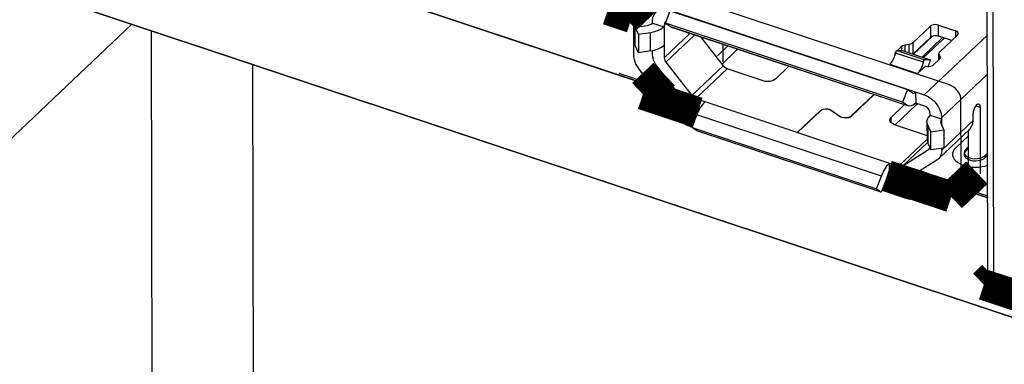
# Model space of a CAD drawing. Extents: x 0 to 1189, y 0 to 841.
# Tile 119 of 256: x 590.51 to 598.2, y 285.05 to 287.74. Entities that reach past the tile are written whole.
import ezdxf

# ---------------------------------------------------------------- set-up
doc = ezdxf.new("R2010")
doc.units = 0
doc.header["$LTSCALE"] = 65.395
doc.linetypes.add('DASHED', pattern=[0.2, 0.1, -0.1])
doc.layers.get('0').update_dxf_attribs({"linetype": 'CONTINUOUS'})

msp = doc.modelspace()

# ---------------------------------------------------------------- linework, layer by layer
at = {"color": 7, "linetype": 'Continuous'}
for p, q in [((598.0699, 285.7795), (598.0544, 292.9426)), ((598.0972, 292.9004), (598.1127, 285.7373)), ((591.062, 288.6832), (595.6616, 287.1529)), ((591.0639, 287.815), (611.7394, 280.9361)), ((590.3687, 286.7403), (591.3886, 287.7069)), ((597.6351, 287.6123), (597.4885, 287.4733)), ((597.5564, 287.4506), (597.7166, 287.6024)), ((597.5678, 287.4469), (597.7204, 287.5915)), ((597.7256, 287.5994), (597.7204, 287.5916)), ((596.0274, 287.5249), (595.959, 287.4601)), ((596.1038, 287.4995), (595.9924, 287.394)), ((596.2898, 287.455), (596.2868, 287.456)), ((596.2911, 287.4552), (596.2898, 287.455)), ((596.4854, 287.3899), (596.4342, 287.4069)), ((596.4867, 287.3901), (596.4854, 287.3899)), ((596.6809, 287.3248), (596.6298, 287.3418)), ((596.6823, 287.325), (596.6809, 287.3248)), ((596.8765, 287.2598), (596.8254, 287.2768)), ((596.8779, 287.26), (596.8765, 287.2598)), ((597.0721, 287.1947), (597.0209, 287.2117)), ((597.0734, 287.1949), (597.0721, 287.1947)), ((597.2195, 287.1456), (597.2165, 287.1466)), ((597.8191, 286.7428), (597.9186, 286.8371)), ((597.8955, 286.7173), (597.9189, 286.7395)), ((598.068, 286.6851), (598.0483, 286.6665)), ((597.5026, 286.5404), (598.0687, 286.3521)), ((598.1127, 285.7373), (599.7976, 285.1767))]:
    msp.add_line(p, q, dxfattribs=at)
at = {"color": 2, "linetype": 'Continuous'}
for p, q in [((595.6619, 287.1525), (591.0615, 288.6831)), ((611.739, 280.936), (591.0634, 287.8148)), ((598.0687, 286.3518), (597.5023, 286.5402))]:
    msp.add_line(p, q, dxfattribs=at)
at = {"color": 4, "linetype": 'Continuous'}
for p, q in [((597.7689, 287.2347), (595.392, 288.0255)), ((595.3019, 287.9687), (595.303, 287.472)), ((595.6466, 287.1724), (595.1925, 287.3234)), ((595.3472, 287.355), (595.6287, 286.9913)), ((597.8606, 286.5612), (597.8594, 287.1179)), ((595.7352, 286.9136), (595.7619, 286.9047)), ((597.8978, 286.7325), (597.9188, 286.7524)), ((598.0482, 286.6824), (598.0679, 286.7011)), ((598.0686, 286.3665), (597.5176, 286.5499)), ((597.5363, 286.3567), (597.8606, 286.5612)), ((597.244, 286.4116), (597.43, 286.3497))]:
    msp.add_line(p, q, dxfattribs=at)
at = {"color": 6, "linetype": 'Continuous'}
for p, q in [((595.5536, 287.7149), (595.5914, 287.8122)), ((595.5878, 287.8158), (597.5736, 287.1551)), ((595.5914, 287.8122), (597.4418, 287.1966)), ((595.317, 287.6846), (595.4098, 287.698)), ((595.3429, 287.6274), (595.317, 287.6846)), ((595.3173, 287.5422), (595.317, 287.6846)), ((595.4528, 287.7161), (595.4527, 287.7306)), ((595.4528, 287.7161), (595.543, 287.6861)), ((595.543, 287.7005), (595.5562, 287.7131)), ((595.543, 287.7005), (595.5435, 287.4459)), ((595.5585, 287.7276), (595.552, 287.7236)), ((597.404, 287.0992), (595.5536, 287.7149)), ((595.5536, 287.7149), (595.5924, 287.6889)), ((595.5924, 287.6889), (597.4428, 287.0732)), ((595.5924, 287.6889), (595.6001, 287.685)), ((595.6002, 287.6851), (597.4506, 287.0694)), ((597.4836, 287.561), (597.6211, 287.6912)), ((597.6211, 287.6912), (597.6212, 287.6044)), ((597.6834, 287.7002), (597.8158, 287.6562)), ((597.6836, 287.6134), (597.6834, 287.7002)), ((595.4357, 287.6408), (595.3429, 287.6274)), ((595.3429, 287.6274), (595.3432, 287.485)), ((595.4361, 287.4984), (595.4357, 287.6408)), ((595.7451, 287.6369), (595.5435, 287.4459)), ((595.5568, 287.4108), (595.7823, 287.6245)), ((595.8278, 287.6093), (596.0038, 287.3819)), ((595.8424, 287.6045), (595.8424, 287.5904)), ((597.6212, 287.6044), (597.4843, 287.4746)), ((597.5736, 287.1551), (598.0659, 287.6216)), ((597.7872, 287.579), (597.6836, 287.6134)), ((597.8317, 287.6212), (597.6942, 287.4909)), ((597.8158, 287.6562), (597.8159, 287.6062)), ((595.3432, 287.485), (595.3173, 287.5422)), ((596.0041, 287.4125), (596.0038, 287.5508)), ((597.3636, 287.5017), (597.3964, 287.5328)), ((597.3964, 287.5328), (597.3965, 287.5021)), ((597.456, 287.5492), (597.4241, 287.5445)), ((597.4242, 287.4946), (597.4241, 287.5445)), ((597.4561, 287.484), (597.456, 287.5492)), ((597.4836, 287.561), (597.4838, 287.4748)), ((595.4361, 287.4984), (595.3432, 287.485)), ((595.4533, 287.4759), (595.4532, 287.5019)), ((597.3446, 287.465), (597.3362, 287.4439)), ((597.3445, 287.4811), (597.3433, 287.4753)), ((597.3433, 287.4753), (597.3435, 287.4731)), ((597.3435, 287.4731), (597.3457, 287.4682)), ((597.3497, 287.4885), (597.3445, 287.4811)), ((597.3457, 287.4682), (597.3446, 287.465)), ((597.3493, 287.4802), (597.3457, 287.4682)), ((597.3499, 287.4822), (597.3493, 287.4802)), ((597.3497, 287.4885), (597.3521, 287.4908)), ((597.3497, 287.4822), (597.3497, 287.4885)), ((597.355, 287.5016), (597.3499, 287.4822)), ((597.5675, 287.4098), (597.3499, 287.4822)), ((597.355, 287.5016), (597.4015, 287.5022)), ((597.5726, 287.4291), (597.355, 287.5016)), ((597.4015, 287.5022), (597.6192, 287.4298)), ((597.6892, 287.4716), (597.6878, 287.4778)), ((597.6879, 287.4305), (597.6878, 287.4778)), ((597.6971, 287.4536), (597.6892, 287.4716)), ((597.6892, 287.4716), (597.6893, 287.4317)), ((597.6985, 287.4475), (597.6971, 287.4536)), ((597.6971, 287.4536), (597.6971, 287.4422)), ((595.5568, 287.4108), (595.7588, 287.1498)), ((596.0038, 287.3819), (595.7588, 287.1498)), ((596.5175, 287.3799), (596.4115, 287.2794)), ((597.3155, 287.4084), (597.3035, 287.3948)), ((597.3035, 287.3948), (597.5212, 287.3223)), ((597.3262, 287.4245), (597.3155, 287.4084)), ((597.3362, 287.4439), (597.3262, 287.4245)), ((597.5212, 287.3223), (597.5831, 287.381)), ((597.5675, 287.4098), (597.5726, 287.4291)), ((597.6192, 287.4298), (597.5726, 287.4291)), ((597.5831, 287.381), (597.5961, 287.3782)), ((597.6192, 287.4298), (597.6141, 287.4104)), ((597.6921, 287.4344), (597.6453, 287.3901)), ((595.4931, 287.3706), (595.6951, 287.1096)), ((595.7908, 287.1264), (596.0357, 287.3586)), ((596.3156, 287.2655), (596.0357, 287.3586)), ((598.0666, 287.3184), (597.7093, 286.9798)), ((597.0026, 286.992), (597.1795, 287.1596)), ((597.1825, 287.1586), (597.0056, 286.991)), ((597.4418, 287.1966), (597.404, 287.0992)), ((597.4418, 287.1966), (597.4806, 287.1706)), ((597.4806, 287.1706), (597.4837, 287.169)), ((597.5059, 287.1776), (597.5061, 287.0908)), ((595.7908, 287.1264), (597.3734, 286.5999)), ((597.3141, 286.9791), (597.4202, 287.0796)), ((597.3463, 286.9226), (597.511, 287.0787)), ((597.4428, 287.0732), (597.404, 287.0992)), ((597.4506, 287.0694), (597.4428, 287.0732)), ((597.5738, 287.0683), (597.5061, 287.0908)), ((597.511, 287.0892), (597.511, 287.0787)), ((597.511, 287.0787), (597.521, 287.0858)), ((597.9756, 287.0711), (598.0084, 287.0602)), ((595.7607, 286.901), (595.7993, 287.0003)), ((595.8133, 287.0322), (595.791, 287.0396)), ((597.2387, 286.5214), (595.7993, 287.0003)), ((596.5821, 286.8632), (596.7609, 287.0326)), ((596.7639, 287.0316), (596.5851, 286.8622)), ((596.7609, 287.0326), (596.7715, 287.0398)), ((596.7609, 287.0326), (596.7609, 287.0288)), ((596.8343, 287.0425), (596.8467, 287.0364)), ((596.9141, 286.987), (596.844, 287.0351)), ((596.8467, 287.0364), (596.9168, 286.9883)), ((596.8467, 287.0333), (596.8467, 287.0364)), ((596.9168, 286.9857), (596.9168, 286.9883)), ((597.0056, 286.991), (596.9943, 286.9833)), ((597.0026, 286.992), (597.0026, 286.989)), ((597.6191, 286.9954), (597.6191, 287.0098)), ((597.7094, 286.9653), (597.6191, 286.9954)), ((597.9548, 286.9573), (597.9547, 287.0094)), ((598.0084, 287.0602), (598.0095, 286.5393)), ((596.9273, 286.9804), (596.9141, 286.987)), ((597.3142, 286.939), (597.3141, 286.9791)), ((597.3385, 286.9252), (597.5948, 286.8399)), ((597.5945, 286.9449), (597.5948, 286.8025)), ((597.6236, 286.8686), (597.5999, 286.9208)), ((597.5999, 286.9208), (597.6002, 286.7784)), ((597.6995, 286.9451), (597.7017, 286.9355)), ((597.7017, 286.9355), (597.7253, 286.8833)), ((597.7095, 286.9183), (597.7093, 286.9798)), ((597.7099, 286.7251), (597.9548, 286.9573)), ((595.7607, 286.901), (597.2001, 286.4221)), ((595.7987, 286.8755), (595.7607, 286.901)), ((597.2381, 286.3966), (595.7987, 286.8755)), ((596.5821, 286.8622), (596.5821, 286.8632)), ((597.6236, 286.8686), (597.7253, 286.8833)), ((597.6239, 286.7262), (597.6236, 286.8686)), ((597.9278, 286.888), (597.6828, 286.6558)), ((597.7253, 286.8833), (597.7256, 286.7409)), ((597.9186, 286.8808), (597.9278, 286.888)), ((597.9192, 286.5693), (597.9186, 286.8793)), ((597.5948, 286.8097), (597.3734, 286.5999)), ((597.4053, 286.602), (597.5984, 286.785)), ((597.6002, 286.7784), (597.6239, 286.7262)), ((597.4053, 286.602), (597.6065, 286.7288)), ((597.6138, 286.7357), (597.6065, 286.7288)), ((597.6065, 286.7288), (597.6106, 286.7321)), ((597.6106, 286.7321), (597.6136, 286.7354)), ((597.6136, 286.7354), (597.6168, 286.7418)), ((597.7256, 286.7409), (597.6239, 286.7262)), ((597.7099, 286.7251), (597.7098, 286.7386)), ((597.302, 286.5369), (597.3018, 286.6237)), ((597.6704, 286.6462), (597.4692, 286.5194)), ((597.6828, 286.6558), (597.6704, 286.6462)), ((597.302, 286.5369), (597.3736, 286.5131)), ((597.2001, 286.4221), (597.2387, 286.5214)), ((597.2767, 286.496), (597.2381, 286.3966)), ((597.2001, 286.4221), (597.2381, 286.3966))]:
    msp.add_line(p, q, dxfattribs=at)
at = {"color": 7, "linetype": 'DASHED'}
for p, q in [((591.5402, 287.6565), (591.7682, 182.3629)), ((592.33, 287.3937), (592.5607, 180.8474))]:
    msp.add_line(p, q, dxfattribs=at)
at = {"color": 7, "linetype": 'Continuous'}
for points, const_width in [([(595.2771, 287.7161), (595.4315, 287.8625)], 0.151), ([(595.0899, 287.7784), (595.2771, 287.7161)], 0.151), ([(595.5431, 287.3179), (595.377, 287.1606)], 0.2416), ([(595.377, 287.1606), (595.8052, 287.0181)], 0.2416), ([(597.2815, 286.527), (597.7841, 286.3598)], 0.2416), ([(597.7841, 286.3598), (597.9837, 286.549)], 0.2416), ([(598.0377, 285.6755), (598.1081, 285.7422)], 0.2416), ([(602.9796, 284.0313), (598.0377, 285.6755)], 0.2416)]:
    msp.add_lwpolyline(points, dxfattribs=dict(at, const_width=const_width))
at = {"color": 6, "linetype": 'Continuous'}
for points in [[(595.4527, 287.7306), (595.456, 287.7581), (595.4659, 287.7825), (595.4798, 287.7999)], [(595.4098, 287.698), (595.4267, 287.7018), (595.4416, 287.7081), (595.4528, 287.7161)], [(595.543, 287.6861), (595.523, 287.6707), (595.4973, 287.6574), (595.4676, 287.6473), (595.4357, 287.6408)], [(595.552, 287.7236), (595.5451, 287.713), (595.543, 287.7005)], [(597.6834, 287.7002), (597.6704, 287.7032), (597.656, 287.7037), (597.6421, 287.7017), (597.63, 287.6973), (597.6211, 287.6912)], [(597.6562, 287.6169), (597.6423, 287.6148), (597.6302, 287.6105), (597.6212, 287.6044)], [(597.6836, 287.6134), (597.6706, 287.6163), (597.6562, 287.6169)], [(597.8381, 287.6343), (597.8379, 287.6366), (597.8343, 287.6444), (597.8266, 287.6512), (597.8158, 287.6562)], [(597.8317, 287.6212), (597.8369, 287.6285), (597.8381, 287.6343)], [(595.4361, 287.4984), (595.468, 287.5049), (595.4977, 287.5151), (595.5233, 287.5283), (595.5433, 287.5437)], [(597.4241, 287.5445), (597.4132, 287.542), (597.4036, 287.538), (597.3964, 287.5328)], [(597.4836, 287.561), (597.4764, 287.5558), (597.4668, 287.5517), (597.456, 287.5492)], [(595.4931, 287.3706), (595.4764, 287.3956), (595.4637, 287.4227), (595.4559, 287.45), (595.4533, 287.4759)], [(597.6878, 287.4778), (597.6896, 287.4848), (597.6942, 287.4909)], [(595.5435, 287.4459), (595.5451, 287.4342), (595.5497, 287.422), (595.5568, 287.4108)], [(596.0357, 287.3586), (596.0241, 287.3639), (596.0131, 287.372), (596.0038, 287.3819)], [(597.5212, 287.3223), (597.5327, 287.3354), (597.5439, 287.3521), (597.5539, 287.3715), (597.5623, 287.3925)], [(597.5623, 287.3925), (597.5642, 287.3983), (597.5659, 287.404), (597.5675, 287.4098)], [(597.5961, 287.3782), (597.6104, 287.3776), (597.6243, 287.3797), (597.6364, 287.384), (597.6453, 287.3901)], [(597.6141, 287.4104), (597.6109, 287.3988), (597.6073, 287.3873), (597.6042, 287.3779)], [(597.6921, 287.4344), (597.6967, 287.4405), (597.6985, 287.4475)], [(596.4115, 287.2794), (596.4003, 287.2714), (596.3856, 287.2651), (596.3686, 287.2613), (596.3503, 287.26), (596.3321, 287.2615), (596.3156, 287.2655)], [(595.7588, 287.1498), (595.7681, 287.1398), (595.7792, 287.1318), (595.7908, 287.1264)], [(597.4837, 287.169), (597.488, 287.1684), (597.4968, 287.1708), (597.5059, 287.1776)], [(597.5736, 287.1551), (597.6034, 287.142), (597.6322, 287.1228), (597.6581, 287.0986), (597.6797, 287.0707), (597.6959, 287.0405), (597.706, 287.0095), (597.7093, 286.9798)], [(595.791, 287.0396), (595.7648, 287.0507), (595.7391, 287.0668), (595.7154, 287.0869), (595.6951, 287.1096)], [(595.8624, 287.1026), (595.8451, 287.0836), (595.8282, 287.0591)], [(597.5061, 287.0908), (597.4889, 287.0771), (597.4719, 287.0694), (597.4562, 287.0681), (597.4506, 287.0694)], [(597.6191, 287.0098), (597.6169, 287.0238), (597.6104, 287.0382), (597.6003, 287.0512), (597.5876, 287.0616), (597.5738, 287.0683)], [(597.9894, 287.0838), (597.9812, 287.078), (597.973, 287.0679), (597.9655, 287.0546), (597.9597, 287.0394), (597.956, 287.0237), (597.9547, 287.0094)], [(597.9894, 287.0838), (597.997, 287.0849), (597.9981, 287.0846)], [(597.9981, 287.0846), (598.0031, 287.081), (598.007, 287.0725), (598.0084, 287.0602)], [(595.8282, 287.0591), (595.8126, 287.0308), (595.7993, 287.0003)], [(596.844, 287.0351), (596.8324, 287.0409), (596.818, 287.0444), (596.8024, 287.0451), (596.7871, 287.043), (596.7738, 287.0383), (596.7639, 287.0316)], [(596.7715, 287.0398), (596.7858, 287.0448), (596.8021, 287.0471), (596.8189, 287.0463), (596.8343, 287.0425)], [(596.9168, 286.9883), (596.9292, 286.9821), (596.9446, 286.9784), (596.9614, 286.9776), (596.9777, 286.9798), (596.992, 286.9848), (597.0026, 286.992)], [(597.5945, 286.9449), (597.5964, 286.9591), (597.6047, 286.9781), (597.6191, 286.9954)], [(596.9943, 286.9833), (596.979, 286.978), (596.9616, 286.9756), (596.9437, 286.9765), (596.9273, 286.9804)], [(597.3043, 286.9589), (597.307, 286.9697), (597.3141, 286.9791)], [(597.3385, 286.9252), (597.3243, 286.9314), (597.3133, 286.9397), (597.3065, 286.9493), (597.3043, 286.9589)], [(597.5999, 286.9208), (597.5948, 286.9396), (597.5945, 286.9449)], [(597.7094, 286.9653), (597.7022, 286.9559), (597.6995, 286.9451)], [(597.9278, 286.888), (597.932, 286.8923), (597.9446, 286.9109), (597.9524, 286.933), (597.9548, 286.9573)], [(597.5948, 286.8025), (597.5951, 286.7972), (597.6002, 286.7784)], [(597.7099, 286.7251), (597.7074, 286.7008), (597.6996, 286.6787), (597.687, 286.6601), (597.6828, 286.6558)], [(597.2387, 286.5214), (597.252, 286.5519), (597.2676, 286.5803), (597.2846, 286.6047), (597.3018, 286.6237)], [(597.302, 286.5369), (597.2928, 286.5262), (597.2841, 286.5121), (597.2767, 286.496)], [(597.3734, 286.5999), (597.385, 286.5975), (597.396, 286.5982), (597.4053, 286.602)], [(597.4692, 286.5194), (597.449, 286.5101), (597.4253, 286.5058), (597.3997, 286.5068), (597.3736, 286.5131)]]:
    msp.add_lwpolyline(points, dxfattribs=at)
at = {"color": 7, "linetype": 'Continuous'}
for points in [[(596.0274, 287.5249), (596.0296, 287.5272), (596.0317, 287.5296), (596.0335, 287.532), (596.0351, 287.5345), (596.0365, 287.537), (596.0377, 287.5395)], [(596.1038, 287.4995), (596.106, 287.5016), (596.108, 287.5038), (596.1103, 287.5063), (596.1122, 287.5085), (596.1142, 287.511), (596.116, 287.5135)], [(596.2868, 287.456), (596.2775, 287.4592), (596.268, 287.4629)], [(597.2195, 287.1456), (597.2278, 287.143), (597.2343, 287.1414)], [(597.8191, 286.7428), (597.8072, 286.7293), (597.7989, 286.7147), (597.7947, 286.6995), (597.7946, 286.6842), (597.7987, 286.669), (597.8071, 286.6541)], [(597.8955, 286.7173), (597.8874, 286.7073), (597.8834, 286.6966), (597.8837, 286.6854), (597.8883, 286.6748), (597.8971, 286.6648), (597.9094, 286.6563), (597.9249, 286.6494)], [(597.8071, 286.6541), (597.819, 286.6407), (597.8343, 286.6284), (597.8531, 286.6173), (597.8742, 286.6082), (597.8981, 286.6008), (597.9235, 286.5956)], [(597.9235, 286.5956), (597.9478, 286.5928), (597.9726, 286.5919), (597.9979, 286.593), (598.0221, 286.5961), (598.0459, 286.6011), (598.0681, 286.608)], [(597.9249, 286.6494), (597.9405, 286.6451), (597.9575, 286.6425), (597.9751, 286.6419), (597.9926, 286.6433), (598.0093, 286.6466), (598.0245, 286.6517), (598.0376, 286.6583), (598.0483, 286.6665)], [(598.0699, 285.7795), (598.0703, 285.775), (598.077, 285.7601), (598.0916, 285.7472), (598.1127, 285.7373)]]:
    msp.add_lwpolyline(points, dxfattribs=at)
at = {"color": 4, "linetype": 'Continuous'}
for points in [[(595.303, 287.472), (595.3042, 287.4529), (595.3082, 287.4328), (595.3144, 287.4131), (595.3233, 287.3929), (595.3341, 287.3738), (595.3472, 287.355)], [(597.8594, 287.1179), (597.8576, 287.1353), (597.8525, 287.1532), (597.8442, 287.1709), (597.8328, 287.1881), (597.8191, 287.2033), (597.8036, 287.2165), (597.7867, 287.2271), (597.7689, 287.2347)], [(595.6287, 286.9913), (595.6433, 286.9742), (595.6599, 286.958), (595.6774, 286.9439), (595.6962, 286.9315), (595.7153, 286.9215), (595.7352, 286.9136)], [(597.8978, 286.7325), (597.8902, 286.7233), (597.8862, 286.7134), (597.8858, 286.7033), (597.8891, 286.6934), (597.8959, 286.684), (597.906, 286.6757), (597.919, 286.6686)], [(597.919, 286.6686), (597.9345, 286.6632), (597.952, 286.6597), (597.9704, 286.6583), (597.9889, 286.6591), (598.0068, 286.6621), (598.0231, 286.6672), (598.0371, 286.6741), (598.0482, 286.6824)], [(597.43, 286.3497), (597.4494, 286.3445), (597.4689, 286.3417), (597.4873, 286.3416), (597.5052, 286.3441), (597.5213, 286.3491), (597.5363, 286.3567)]]:
    msp.add_lwpolyline(points, dxfattribs=at)

doc.saveas('drawing.dxf')
